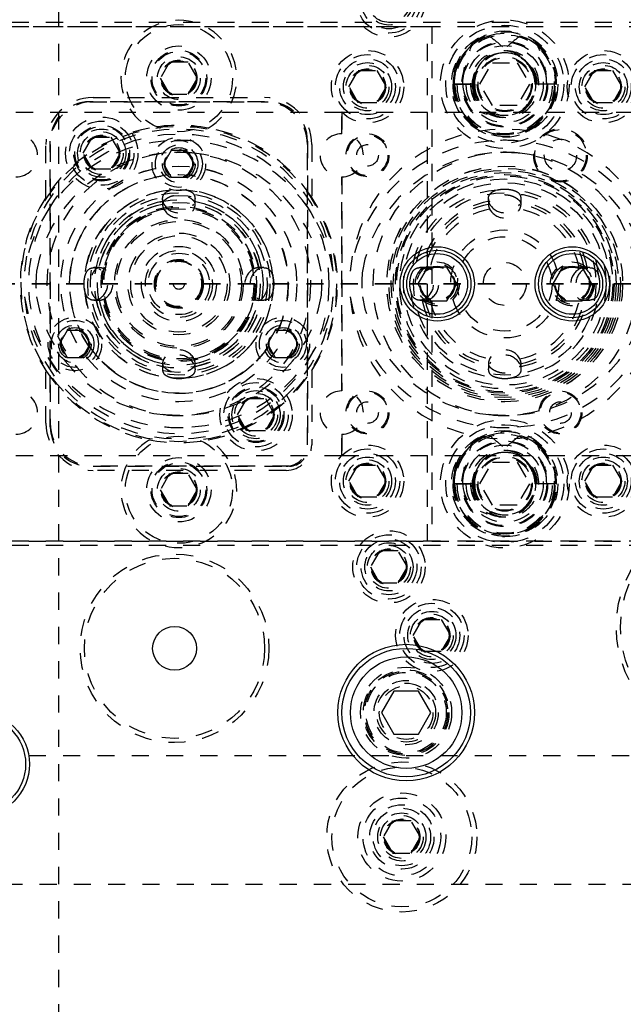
# Model space of a CAD drawing. Header units: inches. Extents: x 220 to 877, y 4 to 174.
# Tile 29 of 256: x 231.57 to 235.09, y 34.48 to 40.22. Entities that reach past the tile are written whole.
import ezdxf

# ---------------------------------------------------------------- set-up
doc = ezdxf.new("R2010")
doc.units = ezdxf.units.IN
doc.header["$LTSCALE"] = 0.5
doc.header["$MEASUREMENT"] = 0
doc.linetypes.add('HIDDEN', pattern=[0.225, 0.15, -0.075])
doc.linetypes.add('PHANTOM', pattern=[0.25, 0.125, -0.025, 0.025, -0.025, 0.025, -0.025])
doc.layers.add('SID-M-H', color=4, linetype='HIDDEN')
doc.layers.add('SID-M-S', color=105, linetype='Continuous')

msp = doc.modelspace()

# ---------------------------------------------------------------- linework, layer by layer
at = {"color": 7, "linetype": 'PHANTOM', "lineweight": 35}
msp.add_line((268.94306, 38.67957), (220.40166, 38.67957), dxfattribs=at)
at = {"layer": 'SID-M-H'}
for p, q in [((231.79957, 30.17957), (231.79957, 47.17957)), ((242.22457, 40.20457), (225.42457, 40.20457)), ((233.94957, 40.17957), (225.42457, 40.17957)), ((242.22457, 40.17957), (225.42457, 40.17957)), ((233.94957, 37.17957), (233.94957, 40.17957)), ((233.97457, 40.17957), (233.97457, 37.17957)), ((242.22457, 40.17957), (233.97457, 40.17957)), ((234.59867, 40.06266), (234.58178, 40.07696)), ((232.44544, 39.97332), (232.39131, 39.87957)), ((232.55369, 39.97332), (232.44544, 39.97332)), ((232.60782, 39.87957), (232.55369, 39.97332)), ((234.25523, 39.84457), (234.3274, 39.96957)), ((234.3274, 39.96957), (234.47174, 39.96957)), ((234.47174, 39.96957), (234.5439, 39.84457)), ((233.49131, 39.82957), (233.54544, 39.92332)), ((233.54544, 39.92332), (233.65369, 39.92332)), ((233.65369, 39.92332), (233.70782, 39.82957)), ((234.55273, 39.94327), (234.55844, 39.92103)), ((234.86631, 39.82957), (234.92044, 39.92332)), ((234.92044, 39.92332), (235.02869, 39.92332)), ((235.02869, 39.92332), (235.08282, 39.82957)), ((232.39131, 39.87957), (232.44544, 39.78582)), ((232.55369, 39.78582), (232.60782, 39.87957)), ((233.54544, 39.73582), (233.49131, 39.82957)), ((233.70782, 39.82957), (233.65369, 39.73582)), ((234.12103, 39.84457), (234.09731, 39.84457)), ((234.21735, 39.84457), (234.10426, 39.84457)), ((234.10426, 39.84457), (234.21735, 39.84457)), ((234.2243, 39.84457), (234.12103, 39.84457)), ((234.3274, 39.71957), (234.25523, 39.84457)), ((234.5439, 39.84457), (234.47174, 39.71957)), ((234.5764, 39.84457), (234.57484, 39.84457)), ((234.58178, 39.84457), (234.5764, 39.84457)), ((234.58939, 39.84457), (234.58178, 39.84457)), ((234.64453, 39.84457), (234.58939, 39.84457)), ((234.69488, 39.84457), (234.64453, 39.84457)), ((234.70026, 39.84457), (234.69488, 39.84457)), ((234.70026, 39.84457), (234.70182, 39.84457)), ((234.92044, 39.73582), (234.86631, 39.82957)), ((235.08282, 39.82957), (235.02869, 39.73582)), ((231.97957, 39.74207), (233.01957, 39.74207)), ((231.99957, 39.76707), (232.99957, 39.76707)), ((232.99957, 39.74207), (231.99957, 39.74207)), ((232.44544, 39.78582), (232.55369, 39.78582)), ((233.65369, 39.73582), (233.54544, 39.73582)), ((235.02869, 39.73582), (234.92044, 39.73582)), ((233.44957, 39.67957), (231.54957, 39.67957)), ((233.44957, 39.67957), (233.44957, 39.55557)), ((233.44957, 39.55557), (233.44957, 39.67957)), ((235.34957, 39.67957), (233.44957, 39.67957)), ((234.47174, 39.71957), (234.3274, 39.71957)), ((231.74957, 37.84707), (231.74957, 39.51207)), ((231.94131, 39.44207), (231.99544, 39.53582)), ((231.99544, 39.53582), (232.10369, 39.53582)), ((232.10369, 39.53582), (232.15782, 39.44207)), ((233.24957, 39.51207), (233.24957, 37.72207)), ((231.72457, 39.18454), (231.72457, 39.49207)), ((231.74957, 39.49207), (231.74957, 37.86707)), ((232.45446, 39.45769), (232.40936, 39.37957)), ((232.54467, 39.45769), (232.45446, 39.45769)), ((232.58978, 39.37957), (232.54467, 39.45769)), ((233.24957, 37.74207), (233.24957, 39.49207)), ((233.27457, 39.49207), (233.27457, 39.18454)), ((231.99544, 39.34832), (231.94131, 39.44207)), ((232.15782, 39.44207), (232.10369, 39.34832)), ((232.10369, 39.34832), (231.99544, 39.34832)), ((232.40936, 39.37957), (232.45446, 39.30144)), ((232.54467, 39.30144), (232.58978, 39.37957)), ((232.45446, 39.30144), (232.54467, 39.30144)), ((233.44957, 39.30357), (233.44957, 38.05557)), ((233.44957, 38.05557), (233.44957, 39.30357)), ((232.40457, 39.17505), (232.40457, 39.14357)), ((232.59457, 39.14336), (232.59457, 39.17518)), ((234.30457, 39.17505), (234.30457, 39.14357)), ((234.49457, 39.14336), (234.49457, 39.17518)), ((232.03578, 38.77457), (232.00396, 38.77457)), ((232.99505, 38.77457), (232.96319, 38.77457)), ((233.93578, 38.77457), (233.90396, 38.77457)), ((234.89505, 38.77457), (234.86319, 38.77457)), ((232.00408, 38.58457), (232.03593, 38.58457)), ((232.96336, 38.58457), (232.99518, 38.58457)), ((233.90408, 38.58457), (233.93593, 38.58457)), ((234.86336, 38.58457), (234.89518, 38.58457)), ((231.84824, 38.40769), (231.80314, 38.32957)), ((231.93845, 38.40769), (231.84824, 38.40769)), ((231.98356, 38.32957), (231.93845, 38.40769)), ((233.06068, 38.40769), (233.01557, 38.32957)), ((233.15089, 38.40769), (233.06068, 38.40769)), ((233.196, 38.32957), (233.15089, 38.40769)), ((231.80314, 38.32957), (231.84824, 38.25144)), ((231.93845, 38.25144), (231.98356, 38.32957)), ((233.01557, 38.32957), (233.06068, 38.25144)), ((233.15089, 38.25144), (233.196, 38.32957)), ((231.84824, 38.25144), (231.93845, 38.25144)), ((233.06068, 38.25144), (233.15089, 38.25144)), ((232.40457, 38.21577), (232.40457, 38.18396)), ((232.59457, 38.18408), (232.59457, 38.21595)), ((234.30457, 38.21577), (234.30457, 38.18396)), ((234.49457, 38.18408), (234.49457, 38.21595)), ((231.72457, 37.86707), (231.72457, 38.17459)), ((233.27457, 38.17459), (233.27457, 37.74207)), ((232.84131, 37.91707), (232.89544, 38.01082)), ((232.89544, 38.01082), (233.00369, 38.01082)), ((233.00369, 38.01082), (233.05782, 37.91707)), ((232.89544, 37.82332), (232.84131, 37.91707)), ((233.05782, 37.91707), (233.00369, 37.82332)), ((233.00369, 37.82332), (232.89544, 37.82332)), ((233.44957, 37.80357), (233.44957, 37.67957)), ((233.44957, 37.67957), (233.44957, 37.80357)), ((234.59867, 37.73266), (234.58178, 37.74696)), ((231.54957, 37.67957), (233.44957, 37.67957)), ((233.44957, 37.67957), (235.34957, 37.67957)), ((233.14457, 37.61707), (231.97957, 37.61707)), ((231.99957, 37.61707), (233.12457, 37.61707)), ((233.49131, 37.52957), (233.54544, 37.62332)), ((233.54544, 37.62332), (233.65369, 37.62332)), ((233.65369, 37.62332), (233.70782, 37.52957)), ((234.25523, 37.51457), (234.3274, 37.63957)), ((234.3274, 37.63957), (234.47174, 37.63957)), ((234.47174, 37.63957), (234.5439, 37.51457)), ((234.55273, 37.61327), (234.55844, 37.59103)), ((234.86631, 37.52957), (234.92044, 37.62332)), ((234.92044, 37.62332), (235.02869, 37.62332)), ((235.02869, 37.62332), (235.08282, 37.52957)), ((233.12457, 37.59207), (231.99957, 37.59207)), ((232.44544, 37.57332), (232.39131, 37.47957)), ((232.55369, 37.57332), (232.44544, 37.57332)), ((232.60782, 37.47957), (232.55369, 37.57332)), ((233.54544, 37.43582), (233.49131, 37.52957)), ((233.70782, 37.52957), (233.65369, 37.43582)), ((234.12103, 37.51457), (234.09731, 37.51457)), ((234.21735, 37.51457), (234.10426, 37.51457)), ((234.10426, 37.51457), (234.21735, 37.51457)), ((234.2243, 37.51457), (234.12103, 37.51457)), ((234.3274, 37.38957), (234.25523, 37.51457)), ((234.5439, 37.51457), (234.47174, 37.38957)), ((234.5764, 37.51457), (234.57484, 37.51457)), ((234.58178, 37.51457), (234.5764, 37.51457)), ((234.58939, 37.51457), (234.58178, 37.51457)), ((234.64453, 37.51457), (234.58939, 37.51457)), ((234.69488, 37.51457), (234.64453, 37.51457)), ((234.70026, 37.51457), (234.69488, 37.51457)), ((234.70026, 37.51457), (234.70182, 37.51457)), ((234.92044, 37.43582), (234.86631, 37.52957)), ((235.08282, 37.52957), (235.02869, 37.43582)), ((232.39131, 37.47957), (232.44544, 37.38582)), ((232.55369, 37.38582), (232.60782, 37.47957)), ((233.65369, 37.43582), (233.54544, 37.43582)), ((235.02869, 37.43582), (234.92044, 37.43582)), ((232.44544, 37.38582), (232.55369, 37.38582)), ((234.47174, 37.38957), (234.3274, 37.38957)), ((225.42457, 37.17957), (233.94957, 37.17957)), ((242.22457, 37.17957), (225.42457, 37.17957)), ((242.22457, 37.15457), (225.42457, 37.15457)), ((233.97457, 37.17957), (242.22457, 37.17957)), ((233.67044, 37.12332), (233.61631, 37.02957)), ((233.77869, 37.12332), (233.67044, 37.12332)), ((233.83282, 37.02957), (233.77869, 37.12332)), ((233.61631, 37.02957), (233.67044, 36.93582)), ((233.77869, 36.93582), (233.83282, 37.02957)), ((233.67044, 36.93582), (233.77869, 36.93582)), ((233.86631, 36.62957), (233.92044, 36.72332)), ((233.92044, 36.72332), (234.02869, 36.72332)), ((234.02869, 36.72332), (234.08282, 36.62957)), ((233.92044, 36.53582), (233.86631, 36.62957)), ((234.08282, 36.62957), (234.02869, 36.53582)), ((234.02869, 36.53582), (233.92044, 36.53582)), ((225.42457, 35.92957), (242.22457, 35.92957)), ((233.74544, 35.54832), (233.69131, 35.45457)), ((233.85369, 35.54832), (233.74544, 35.54832)), ((233.90782, 35.45457), (233.85369, 35.54832)), ((233.69131, 35.45457), (233.74544, 35.36082)), ((233.85369, 35.36082), (233.90782, 35.45457)), ((233.74544, 35.36082), (233.85369, 35.36082)), ((228.48707, 35.17957), (238.03707, 35.17957))]:
    msp.add_line(p, q, dxfattribs=at)
for centre, radius in [((235.72457, 40.67957), 0.675), ((235.72457, 40.67957), 0.65), ((233.72457, 40.32957), 0.211), ((233.72457, 40.32957), 0.1875), ((233.72457, 40.32957), 0.1625), ((233.72457, 40.32957), 0.1405), ((233.72457, 40.32957), 0.125), ((232.49957, 39.87957), 0.3125), ((234.39957, 39.84457), 0.375), ((234.39957, 39.84457), 0.34375), ((234.39957, 39.84457), 0.31), ((234.39957, 39.84457), 0.28906), ((234.39957, 39.84457), 0.25), ((234.39957, 39.84457), 0.245), ((232.49957, 39.87957), 0.1875), ((232.49957, 39.87957), 0.1625), ((232.49957, 39.87957), 0.15625), ((233.59957, 39.82957), 0.211), ((234.39957, 39.84457), 0.225), ((234.97457, 39.82957), 0.211), ((232.49957, 39.87957), 0.125), ((232.49957, 39.87957), 0.10497), ((232.49957, 39.87957), 0.1047), ((232.49957, 39.87957), 0.10418), ((232.49957, 39.87957), 0.1005), ((233.59957, 39.82957), 0.1875), ((233.59957, 39.82957), 0.1625), ((233.59957, 39.82957), 0.1405), ((234.39957, 39.84457), 0.16), ((234.39957, 39.84457), 0.16), ((234.39957, 39.84457), 0.155), ((234.97457, 39.82957), 0.1875), ((234.97457, 39.82957), 0.1625), ((234.97457, 39.82957), 0.1405), ((233.59957, 39.82957), 0.125), ((233.59957, 39.82957), 0.10497), ((233.59957, 39.82957), 0.1047), ((233.59957, 39.82957), 0.10418), ((233.59957, 39.82957), 0.1005), ((234.97457, 39.82957), 0.125), ((234.97457, 39.82957), 0.10497), ((234.97457, 39.82957), 0.1047), ((234.97457, 39.82957), 0.10418), ((234.97457, 39.82957), 0.1005), ((232.04957, 39.44207), 0.211), ((232.04957, 39.44207), 0.1875), ((232.49957, 38.67957), 0.92), ((232.04957, 39.44207), 0.1625), ((232.04957, 39.44207), 0.15625), ((232.04957, 39.44207), 0.1405), ((232.04957, 39.44207), 0.125), ((234.72457, 39.42957), 0.15625), ((234.72457, 39.42957), 0.15013), ((232.49957, 38.67957), 0.875), ((232.49957, 38.67957), 0.875), ((232.04957, 39.44207), 0.10497), ((232.04957, 39.44207), 0.1047), ((232.04957, 39.44207), 0.10418), ((232.04957, 39.44207), 0.1005), ((232.49957, 39.37957), 0.156), ((232.49957, 39.37957), 0.137), ((233.59957, 39.42957), 0.125), ((233.59957, 39.42957), 0.11888), ((234.72457, 39.42957), 0.09425), ((232.49957, 38.67957), 0.76759), ((232.49957, 39.37957), 0.1105), ((232.49957, 39.37957), 0.095), ((232.49957, 39.37957), 0.08397), ((232.49957, 39.37957), 0.0837), ((232.49957, 39.37957), 0.08318), ((232.49957, 39.37957), 0.0795), ((233.59957, 39.42957), 0.063), ((234.39957, 38.67957), 0.76759), ((232.49957, 38.67957), 0.68759), ((232.49957, 38.67957), 0.6875), ((234.39957, 38.67957), 0.68759), ((234.39957, 38.67957), 0.6875), ((234.39957, 38.67957), 0.675), ((234.39957, 38.67957), 0.6625), ((232.49957, 38.67957), 0.638), ((232.49957, 38.67957), 0.63739), ((232.49957, 38.67957), 0.63739), ((234.39957, 38.67957), 0.65), ((234.39957, 38.67957), 0.63739), ((234.39957, 38.67957), 0.63739), ((234.39957, 38.67957), 0.62992), ((234.39957, 38.67957), 0.6125), ((232.49957, 38.67957), 0.55014), ((234.39957, 38.67957), 0.59055), ((232.49957, 38.67957), 0.53125), ((232.49957, 38.67957), 0.5155), ((232.49957, 38.67957), 0.49089), ((234.39957, 38.67957), 0.5315), ((232.49957, 38.67957), 0.47494), ((232.49957, 38.67957), 0.4531), ((232.49957, 38.67957), 0.44567), ((232.49957, 38.67957), 0.4375), ((232.49957, 38.67957), 0.375), ((232.49957, 38.67957), 0.375), ((232.49957, 38.67957), 0.36458), ((234.39957, 38.67957), 0.31496), ((232.49957, 38.67957), 0.29663), ((232.49957, 38.67957), 0.281), ((234.39957, 38.67957), 0.27559), ((232.49957, 38.67957), 0.21875), ((232.49957, 38.67957), 0.21875), ((232.49957, 38.67957), 0.1953), ((232.49957, 38.67957), 0.179), ((232.49957, 38.67957), 0.14253), ((232.49957, 38.67957), 0.138), ((232.49957, 38.67957), 0.1325), ((232.49957, 38.67957), 0.132), ((234.00587, 38.67957), 0.12795), ((234.00587, 38.67957), 0.11811), ((234.00587, 38.67957), 0.10289), ((234.00587, 38.67957), 0.10262), ((234.00587, 38.67957), 0.1021), ((234.00587, 38.67957), 0.09843), ((234.39957, 38.67957), 0.125), ((234.79327, 38.67957), 0.12795), ((234.79327, 38.67957), 0.11811), ((234.79327, 38.67957), 0.10289), ((234.79327, 38.67957), 0.10262), ((234.79327, 38.67957), 0.1021), ((234.79327, 38.67957), 0.09843), ((232.49957, 38.67957), 0.0315), ((231.89335, 38.32957), 0.156), ((233.10578, 38.32957), 0.156), ((231.89335, 38.32957), 0.137), ((231.89335, 38.32957), 0.1105), ((231.89335, 38.32957), 0.095), ((231.89335, 38.32957), 0.08397), ((231.89335, 38.32957), 0.0837), ((231.89335, 38.32957), 0.08318), ((233.10578, 38.32957), 0.137), ((233.10578, 38.32957), 0.1105), ((233.10578, 38.32957), 0.095), ((233.10578, 38.32957), 0.08397), ((233.10578, 38.32957), 0.0837), ((233.10578, 38.32957), 0.08318), ((231.89335, 38.32957), 0.0795), ((233.10578, 38.32957), 0.0795), ((232.94957, 37.91707), 0.211), ((232.94957, 37.91707), 0.1875), ((232.94957, 37.91707), 0.1625), ((232.94957, 37.91707), 0.15625), ((232.94957, 37.91707), 0.1405), ((232.94957, 37.91707), 0.125), ((232.94957, 37.91707), 0.10497), ((232.94957, 37.91707), 0.1047), ((232.94957, 37.91707), 0.10418), ((232.94957, 37.91707), 0.1005), ((233.59957, 37.92957), 0.125), ((233.59957, 37.92957), 0.11888), ((234.72457, 37.92957), 0.125), ((234.72457, 37.92957), 0.11888), ((233.59957, 37.92957), 0.063), ((234.72457, 37.92957), 0.063), ((234.39957, 37.51457), 0.375), ((234.39957, 37.51457), 0.34375), ((232.49957, 37.47957), 0.3125), ((234.39957, 37.51457), 0.31), ((234.39957, 37.51457), 0.28906), ((233.59957, 37.52957), 0.211), ((234.39957, 37.51457), 0.25), ((234.39957, 37.51457), 0.245), ((234.39957, 37.51457), 0.225), ((234.97457, 37.52957), 0.211), ((232.49957, 37.47957), 0.1875), ((233.59957, 37.52957), 0.1875), ((233.59957, 37.52957), 0.1625), ((233.59957, 37.52957), 0.1405), ((234.39957, 37.51457), 0.16), ((234.39957, 37.51457), 0.16), ((234.39957, 37.51457), 0.155), ((234.97457, 37.52957), 0.1875), ((234.97457, 37.52957), 0.1625), ((234.97457, 37.52957), 0.1405), ((232.49957, 37.47957), 0.1625), ((232.49957, 37.47957), 0.15625), ((233.59957, 37.52957), 0.125), ((233.59957, 37.52957), 0.10497), ((233.59957, 37.52957), 0.1047), ((233.59957, 37.52957), 0.10418), ((233.59957, 37.52957), 0.1005), ((234.97457, 37.52957), 0.125), ((234.97457, 37.52957), 0.10497), ((234.97457, 37.52957), 0.1047), ((234.97457, 37.52957), 0.10418), ((234.97457, 37.52957), 0.1005), ((232.49957, 37.47957), 0.125), ((232.49957, 37.47957), 0.10497), ((232.49957, 37.47957), 0.1047), ((232.49957, 37.47957), 0.10418), ((232.49957, 37.47957), 0.1005), ((235.72457, 36.67957), 0.675), ((235.72457, 36.67957), 0.65), ((233.72457, 37.02957), 0.211), ((233.72457, 37.02957), 0.1875), ((233.72457, 37.02957), 0.1625), ((233.72457, 37.02957), 0.1405), ((233.72457, 37.02957), 0.125), ((232.47457, 36.55457), 0.55), ((233.72457, 37.02957), 0.10497), ((233.72457, 37.02957), 0.1047), ((233.72457, 37.02957), 0.10418), ((233.72457, 37.02957), 0.1005), ((232.47457, 36.55457), 0.525), ((233.97457, 36.62957), 0.211), ((233.97457, 36.62957), 0.1875), ((233.97457, 36.62957), 0.1625), ((233.97457, 36.62957), 0.1405), ((233.97457, 36.62957), 0.125), ((233.97457, 36.62957), 0.10497), ((233.97457, 36.62957), 0.1047), ((233.97457, 36.62957), 0.10418), ((233.97457, 36.62957), 0.1005), ((233.82457, 36.17957), 0.2655), ((233.82457, 36.17957), 0.25), ((233.82457, 36.17957), 0.24219), ((233.82457, 36.17957), 0.23438), ((233.82457, 36.17957), 0.1875), ((233.82457, 36.17957), 0.17188), ((233.82457, 36.17957), 0.15625), ((233.79957, 35.45457), 0.4375), ((233.79957, 35.45457), 0.4075), ((233.79957, 35.45457), 0.25687), ((233.79957, 35.45457), 0.22687), ((233.79957, 35.45457), 0.1875), ((233.79957, 35.45457), 0.16781), ((233.79957, 35.45457), 0.1405), ((233.79957, 35.45457), 0.125), ((233.79957, 35.45457), 0.10497), ((233.79957, 35.45457), 0.1047), ((233.79957, 35.45457), 0.10418), ((233.79957, 35.45457), 0.1005)]:
    msp.add_circle(centre, radius, dxfattribs=at)
for centre, radius, start, end in [((232.49957, 39.87957), 0.3375, 300.449562, 239.550438), ((234.39521, 39.85112), 0.29796, 32.967817, 181.2606), ((234.40304, 39.84954), 0.29882, 359.046609, 180.953391), ((234.39957, 39.84457), 0.29531, 51.900706, 0), ((234.39682, 39.84656), 0.29257, 107.486382, 180.391472), ((234.40639, 39.85267), 0.28553, 46.151027, 72.926722), ((234.39118, 39.84779), 0.19063, 359.029966, 180.970034), ((234.40795, 39.84779), 0.19063, 359.029966, 180.970034), ((234.39747, 39.84694), 0.18013, 82.171105, 180.755124), ((234.39957, 39.84457), 0.18221, 32.80047, 360), ((234.4045, 39.84824), 0.17926, 98.7849, 156.042842), ((234.40166, 39.84694), 0.18013, 359.244876, 97.828895), ((234.39463, 39.84824), 0.17926, 23.957158, 81.2151), ((234.39957, 39.84457), 0.18221, 360, 31.568385), ((234.3961, 39.83959), 0.29882, 179.046609, 0.953391), ((234.40304, 39.83959), 0.29882, 179.046609, 0.953391), ((234.39118, 39.83979), 0.28696, 179.046609, 0.953391), ((234.40795, 39.83979), 0.28696, 179.046609, 0.953391), ((234.39118, 39.84134), 0.19063, 179.029966, 0.970034), ((234.40651, 39.84377), 0.20593, 179.77925, 237.841599), ((234.40795, 39.84134), 0.19063, 179.029966, 0.970034), ((234.3961, 39.84154), 0.17877, 179.029966, 0.970034), ((234.40304, 39.84154), 0.17877, 179.029966, 0.970034), ((231.99957, 39.49207), 0.275, 90, 180), ((231.99957, 39.49207), 0.25, 90, 180), ((231.97957, 39.51207), 0.23, 90, 180), ((232.99957, 39.49207), 0.275, 0, 90), ((232.99957, 39.49207), 0.25, 0, 90), ((233.01957, 39.51207), 0.23, 0, 90), ((232.49957, 38.67957), 0.90344, 4.761936, 175.238064), ((232.49957, 38.67957), 0.925, 100.655658, 146.9125), ((232.49957, 38.67957), 0.925, 79.344342, 100.655658), ((232.49957, 38.67957), 0.925, 79.344342, 100.655658), ((232.49957, 38.67957), 0.925, 33.0875, 79.344342), ((234.39957, 38.67957), 0.90344, 4.761936, 175.238064), ((231.54957, 39.42957), 0.126, 270, 90), ((232.49149, 38.61281), 0.90344, 94.248406, 170.972507), ((232.49957, 38.67957), 0.83757, 84.862564, 95.137436), ((232.50764, 38.61281), 0.90344, 9.027493, 85.751594), ((233.44957, 39.42957), 0.126, 90, 270), ((233.44957, 39.42957), 0.126, 270, 90), ((234.39149, 38.61281), 0.90344, 94.248406, 170.972507), ((234.39957, 38.67957), 0.83757, 84.862564, 95.137436), ((234.40764, 38.61281), 0.90344, 9.027493, 85.751594), ((232.49957, 38.67957), 0.76759, 84.39275, 95.60725), ((234.39957, 38.67957), 0.76759, 84.39275, 95.60725), ((232.49078, 38.61267), 0.83344, 94.556732, 170.197599), ((232.50835, 38.61267), 0.83344, 9.802401, 85.443268), ((234.39078, 38.61267), 0.83344, 94.556732, 170.197599), ((234.40835, 38.61267), 0.83344, 9.802401, 85.443268), ((232.49957, 38.67957), 0.63739, 94.202889, 205.797111), ((232.49957, 38.67957), 0.63739, 334.202889, 85.797111), ((232.49957, 38.67957), 0.54949, 94.632917, 175.367083), ((232.49957, 38.67957), 0.54949, 4.632917, 85.367083), ((234.39957, 38.67957), 0.54949, 94.632917, 175.367083), ((234.39957, 38.67957), 0.54949, 4.632917, 85.367083), ((232.49957, 38.67957), 0.925, 146.9125, 213.0875), ((232.49957, 38.67957), 0.49089, 100.398405, 169.601595), ((232.49957, 38.67957), 0.49089, 10.398405, 79.601595), ((232.49957, 38.67957), 0.925, 326.9125, 33.0875), ((234.39957, 38.67957), 0.49089, 100.398405, 169.601595), ((234.39957, 38.67957), 0.49089, 10.398405, 79.601595), ((232.49957, 38.67957), 0.47412, 100.650143, 169.349857), ((232.49957, 38.67957), 0.44567, 101.404909, 168.595091), ((232.49957, 39.16443), 0.10035, 208.570389, 331.429611), ((232.49957, 39.19478), 0.10052, 209.34791, 330.65209), ((232.49957, 38.67957), 0.47412, 10.650143, 79.349857), ((232.49957, 38.67957), 0.44567, 11.404909, 78.595091), ((234.39957, 38.67957), 0.47412, 100.650143, 169.349857), ((234.39957, 38.67957), 0.44567, 101.404909, 168.595091), ((234.39957, 39.16443), 0.10035, 208.570389, 331.429611), ((234.39957, 39.19478), 0.10052, 209.34791, 330.65209), ((234.39957, 38.67957), 0.47412, 10.650143, 79.349857), ((234.39957, 38.67957), 0.44567, 11.404909, 78.595091), ((231.98435, 38.67957), 0.10052, 299.34791, 60.65209), ((232.01471, 38.67957), 0.10035, 298.570389, 61.429611), ((232.98443, 38.67957), 0.10035, 118.570389, 241.429611), ((233.01479, 38.67957), 0.10052, 119.34791, 240.65209), ((233.88435, 38.67957), 0.10052, 299.34791, 60.65209), ((233.91471, 38.67957), 0.10035, 298.570389, 61.429611), ((234.88443, 38.67957), 0.10035, 118.570389, 241.429611), ((234.91479, 38.67957), 0.10052, 119.34791, 240.65209), ((232.49957, 38.67957), 0.83344, 174.83707, 185.16293), ((232.49957, 38.67957), 0.83344, 354.83707, 5.16293), ((234.39957, 38.67957), 0.83344, 174.83707, 185.16293), ((232.49149, 38.74632), 0.90344, 189.027493, 265.751594), ((232.49957, 38.67957), 0.90344, 184.761936, 355.238064), ((232.49078, 38.74646), 0.83344, 189.802401, 265.443268), ((232.49957, 38.67957), 0.54949, 184.632917, 265.367083), ((232.49957, 38.67957), 0.49089, 190.398405, 259.601595), ((232.49957, 38.67957), 0.47412, 190.650143, 259.349857), ((232.49957, 38.67957), 0.44567, 191.404909, 258.595091), ((232.49957, 38.67957), 0.54949, 274.632917, 355.367083), ((232.50835, 38.74646), 0.83344, 274.556732, 350.197599), ((232.50764, 38.74632), 0.90344, 274.248406, 350.972507), ((232.49957, 38.67957), 0.47412, 280.650143, 349.349857), ((232.49957, 38.67957), 0.44567, 281.404909, 348.595091), ((232.49957, 38.67957), 0.49089, 280.398405, 349.601595), ((234.39149, 38.74632), 0.90344, 189.027493, 265.751594), ((234.39957, 38.67957), 0.90344, 184.761936, 355.238064), ((234.39078, 38.74646), 0.83344, 189.802401, 265.443268), ((234.39957, 38.67957), 0.54949, 184.632917, 265.367083), ((234.39957, 38.67957), 0.49089, 190.398405, 259.601595), ((234.39957, 38.67957), 0.47412, 190.650143, 259.349857), ((234.39957, 38.67957), 0.44567, 191.404909, 258.595091), ((234.39957, 38.67957), 0.54949, 274.632917, 355.367083), ((234.40764, 38.74632), 0.90344, 274.248406, 350.972507), ((234.40835, 38.74646), 0.83344, 274.556732, 350.197599), ((234.39957, 38.67957), 0.47412, 280.650143, 349.349857), ((234.39957, 38.67957), 0.44567, 281.404909, 348.595091), ((234.39957, 38.67957), 0.49089, 280.398405, 349.601595), ((232.49957, 38.67957), 0.63739, 214.202889, 325.797111), ((232.49957, 38.19471), 0.10035, 28.570389, 151.429611), ((232.49957, 38.16435), 0.10052, 29.34791, 150.65209), ((234.39957, 38.19471), 0.10035, 28.570389, 151.429611), ((234.39957, 38.16435), 0.10052, 29.34791, 150.65209), ((232.49957, 38.67957), 0.925, 213.0875, 259.344342), ((232.49957, 38.67957), 0.925, 280.655658, 326.9125), ((231.54957, 37.92957), 0.126, 270, 90), ((233.44957, 37.92957), 0.126, 90, 270), ((233.44957, 37.92957), 0.126, 270, 90), ((232.49957, 38.67957), 0.76759, 264.39275, 275.60725), ((234.39957, 38.67957), 0.76759, 264.39275, 275.60725), ((231.99957, 37.86707), 0.275, 180, 270), ((231.99957, 37.86707), 0.25, 180, 270), ((231.97957, 37.84707), 0.23, 180, 270), ((232.49957, 38.67957), 0.83757, 264.862564, 275.137436), ((234.39957, 38.67957), 0.83757, 264.862564, 275.137436), ((234.39521, 37.52112), 0.29796, 32.967817, 181.2606), ((234.40304, 37.51954), 0.29882, 359.046609, 180.953391), ((234.39682, 37.51656), 0.29257, 107.486382, 180.391472), ((234.39957, 37.51457), 0.29531, 51.900706, 0), ((234.40639, 37.52267), 0.28553, 46.151027, 72.926722), ((232.49957, 37.47957), 0.3375, 120.449562, 59.550438), ((232.49957, 38.67957), 0.925, 259.344342, 280.655658), ((232.49957, 38.67957), 0.925, 259.344342, 280.655658), ((233.12457, 37.74207), 0.15, 270, 0), ((233.12457, 37.74207), 0.125, 270, 0), ((233.14457, 37.72207), 0.105, 270, 0), ((234.39118, 37.51779), 0.19063, 359.029966, 180.970034), ((234.40795, 37.51779), 0.19063, 359.029966, 180.970034), ((234.39747, 37.51694), 0.18013, 82.171105, 180.755124), ((234.39957, 37.51457), 0.18221, 32.80047, 0), ((234.4045, 37.51824), 0.17926, 98.7849, 156.042842), ((234.40166, 37.51694), 0.18013, 359.244876, 97.828895), ((234.39463, 37.51824), 0.17926, 23.957158, 81.2151), ((234.39957, 37.51457), 0.18221, 0, 31.568385), ((234.3961, 37.50959), 0.29882, 179.046609, 0.953391), ((234.40304, 37.50959), 0.29882, 179.046609, 0.953391), ((234.39118, 37.50979), 0.28696, 179.046609, 0.953391), ((234.40795, 37.50979), 0.28696, 179.046609, 0.953391), ((234.39118, 37.51134), 0.19063, 179.029966, 0.970034), ((234.40651, 37.51377), 0.20593, 179.77925, 237.841599), ((234.40795, 37.51134), 0.19063, 179.029966, 0.970034), ((234.3961, 37.51154), 0.17877, 179.029966, 0.970034), ((234.40304, 37.51154), 0.17877, 179.029966, 0.970034)]:
    msp.add_arc(centre, radius, start, end, dxfattribs=at)
for centre, major_axis, ratio, start_param, end_param in [((234.39688, 39.84457), (-0.298, 0), 0.9770185, 5.3589201, 6.2831853), ((234.40226, 39.84457), (0.298, 0), 0.9770185, 0, 0.9242652), ((234.39576, 39.84457), (-0.18602, 0), 0.9770185, 4.8127458, 6.2831853), ((234.40337, 39.84457), (0.18602, 0), 0.9770185, 0, 1.4704395), ((234.40226, 39.84457), (-0.17952, 0), 0.9770185, 5.8321061, 6.2831853), ((234.39688, 39.84457), (0.17952, 0), 0.9770185, 0, 0.4510792), ((234.34895, 39.84457), (-0.19435, 0), 0.9353071, 0, 1.2996527), ((234.44184, 39.84457), (0.23209, 0), 0.9661431, 3.1415927, 4.0379113), ((234.39688, 37.51457), (-0.298, 0), 0.9770185, 5.3589201, 6.2831853), ((234.40226, 37.51457), (0.298, 0), 0.9770185, 0, 0.9242652), ((234.39576, 37.51457), (-0.18602, 0), 0.9770185, 4.8127458, 6.2831853), ((234.40337, 37.51457), (0.18602, 0), 0.9770185, 0, 1.4704395), ((234.40226, 37.51457), (-0.17952, 0), 0.9770185, 5.8321061, 6.2831853), ((234.39688, 37.51457), (0.17952, 0), 0.9770185, 0, 0.4510792), ((234.34895, 37.51457), (-0.19435, 0), 0.9353071, 0, 1.2996527), ((234.44184, 37.51457), (0.23209, 0), 0.9661431, 3.1415927, 4.0379113)]:
    msp.add_ellipse(centre, major_axis=major_axis, ratio=ratio, start_param=start_param, end_param=end_param, dxfattribs=at)
for points, knots in [([(234.30891, 40.12562), (234.33225, 40.10796), (234.37257, 40.07746), (234.40736, 40.04082), (234.42201, 40.02539)], [0, 0, 0, 0, 0.5788633, 1, 1, 1, 1]), ([(234.49022, 40.12562), (234.46688, 40.10796), (234.42656, 40.07746), (234.39178, 40.04082), (234.37713, 40.02539)], [0, 0, 0, 0, 0.5788633, 1, 1, 1, 1]), ([(234.15461, 39.84457), (234.15635, 39.87675), (234.16055, 39.95428), (234.18996, 40.0264), (234.20715, 40.06859)], [0, 0, 0, 0, 0.4151488, 1, 1, 1, 1]), ([(234.59198, 40.06859), (234.61492, 40.04456), (234.66076, 39.99656), (234.69087, 39.91421), (234.69383, 39.86276), (234.69488, 39.84457)], [0, 0, 0, 0, 0.3929723, 0.7852535, 1, 1, 1, 1]), ([(234.64453, 39.84457), (234.64278, 39.87675), (234.63858, 39.95428), (234.60918, 40.0264), (234.59198, 40.06859)], [0, 0, 0, 0, 0.4151488, 1, 1, 1, 1]), ([(232.41194, 39.14552), (232.40901, 39.1533), (232.40315, 39.16886), (232.40536, 39.19029), (232.41555, 39.20828), (232.43246, 39.22077), (232.44825, 39.22528), (232.45518, 39.22726)], [0, 0, 0, 0, 0.1939687, 0.3877743, 0.5898918, 0.8198875, 1, 1, 1, 1]), ([(232.54395, 39.22726), (232.55354, 39.22423), (232.57273, 39.21818), (232.59088, 39.20059), (232.59308, 39.18334), (232.59413, 39.17511)], [0, 0, 0, 0, 0.34367104, 0.68719909, 1, 1, 1, 1]), ([(234.31194, 39.14552), (234.30901, 39.1533), (234.30315, 39.16886), (234.30536, 39.19029), (234.31555, 39.20828), (234.33246, 39.22077), (234.34825, 39.22528), (234.35518, 39.22726)], [0, 0, 0, 0, 0.1939687, 0.3877743, 0.5898918, 0.8198875, 1, 1, 1, 1]), ([(234.35518, 39.22726), (234.3628, 39.22886), (234.378, 39.23205), (234.40472, 39.23341), (234.42746, 39.23086), (234.43956, 39.22822), (234.44395, 39.22726)], [0, 0, 0, 0, 0.2749599, 0.5492112, 0.8365166, 1, 1, 1, 1]), ([(234.44395, 39.22726), (234.45354, 39.22423), (234.47273, 39.21818), (234.49088, 39.20059), (234.49308, 39.18334), (234.49413, 39.17511)], [0, 0, 0, 0, 0.34367104, 0.68719909, 1, 1, 1, 1]), ([(232.41096, 39.1624), (232.41042, 39.16182), (232.4071, 39.1583), (232.4036, 39.14826), (232.40531, 39.13141), (232.40968, 39.12072), (232.41144, 39.11644)], [0, 0, 0, 0, 0.079669, 0.4885586, 0.7949682, 1, 1, 1, 1]), ([(232.46823, 39.19368), (232.46104, 39.19172), (232.44445, 39.1872), (232.42523, 39.17503), (232.41509, 39.16637), (232.41169, 39.1631), (232.41096, 39.1624)], [0, 0, 0, 0, 0.2579707, 0.5952519, 0.9137555, 1, 1, 1, 1]), ([(232.58817, 39.1624), (232.58489, 39.16536), (232.57832, 39.17129), (232.56571, 39.18118), (232.5564, 39.18475), (232.55538, 39.18514)], [0, 0, 0, 0, 0.4704504, 0.9418938, 1, 1, 1, 1]), ([(232.58769, 39.11644), (232.59015, 39.12287), (232.59506, 39.13573), (232.59469, 39.15136), (232.59123, 39.1592), (232.58861, 39.16194), (232.58817, 39.1624)], [0, 0, 0, 0, 0.3080572, 0.6157762, 0.9358176, 1, 1, 1, 1]), ([(234.31096, 39.1624), (234.31042, 39.16182), (234.3071, 39.1583), (234.3036, 39.14826), (234.30531, 39.13141), (234.30968, 39.12072), (234.31144, 39.11644)], [0, 0, 0, 0, 0.079669, 0.4885586, 0.7949682, 1, 1, 1, 1]), ([(234.48817, 39.1624), (234.48498, 39.16543), (234.4786, 39.1715), (234.45956, 39.1843), (234.43468, 39.19438), (234.40555, 39.19929), (234.37484, 39.19707), (234.34661, 39.18792), (234.32515, 39.17515), (234.3151, 39.16637), (234.31169, 39.1631), (234.31096, 39.1624)], [0, 0, 0, 0, 0.1186075, 0.2374653, 0.352925, 0.4742361, 0.6004893, 0.7276384, 0.8514373, 0.968344, 1, 1, 1, 1]), ([(234.48769, 39.11644), (234.49015, 39.12287), (234.49506, 39.13573), (234.49469, 39.15136), (234.49123, 39.1592), (234.48861, 39.16194), (234.48817, 39.1624)], [0, 0, 0, 0, 0.3080572, 0.6157762, 0.9358176, 1, 1, 1, 1]), ([(231.95187, 38.72395), (231.95487, 38.73361), (231.96088, 38.75292), (231.97925, 38.77055), (232.00292, 38.77643), (232.0224, 38.77231), (232.0318, 38.76802), (232.03362, 38.76719)], [0, 0, 0, 0, 0.2561033, 0.5121, 0.7628564, 0.9542046, 1, 1, 1, 1]), ([(232.01673, 38.76817), (232.01376, 38.76491), (232.0078, 38.75839), (231.9973, 38.74448), (231.99326, 38.73365), (231.99234, 38.7312)], [0, 0, 0, 0, 0.43554716, 0.87201356, 1, 1, 1, 1]), ([(232.0627, 38.76769), (232.05626, 38.77015), (232.04341, 38.77506), (232.02777, 38.77469), (232.01993, 38.77123), (232.01719, 38.76861), (232.01673, 38.76817)], [0, 0, 0, 0, 0.3080572, 0.6157762, 0.9358176, 1, 1, 1, 1]), ([(232.9824, 38.76817), (232.97985, 38.77006), (232.9741, 38.77434), (232.95766, 38.77571), (232.94312, 38.77022), (232.93644, 38.76769)], [0, 0, 0, 0, 0.3000471, 0.6781943, 1, 1, 1, 1]), ([(232.9824, 38.59096), (232.98543, 38.59415), (232.9915, 38.60054), (233.0043, 38.61957), (233.01438, 38.64445), (233.01929, 38.67358), (233.01707, 38.70429), (233.00792, 38.73252), (232.99515, 38.75398), (232.98637, 38.76403), (232.9831, 38.76744), (232.9824, 38.76817)], [0, 0, 0, 0, 0.1186075, 0.2374653, 0.352925, 0.4742361, 0.6004893, 0.7276384, 0.8514373, 0.968344, 1, 1, 1, 1]), ([(232.99501, 38.77367), (232.99992, 38.77363), (233.01228, 38.77354), (233.0282, 38.76331), (233.04079, 38.74673), (233.04529, 38.7309), (233.04726, 38.72395)], [0, 0, 0, 0, 0.1785715, 0.4497543, 0.75834144, 1, 1, 1, 1]), ([(233.85187, 38.72395), (233.85487, 38.73361), (233.86088, 38.75292), (233.87925, 38.77055), (233.90292, 38.77643), (233.9224, 38.77231), (233.9318, 38.76802), (233.93362, 38.76719)], [0, 0, 0, 0, 0.2561033, 0.5121, 0.7628564, 0.9542046, 1, 1, 1, 1]), ([(233.9627, 38.76769), (233.95626, 38.77015), (233.94341, 38.77506), (233.92777, 38.77469), (233.91993, 38.77123), (233.91719, 38.76861), (233.91673, 38.76817)], [0, 0, 0, 0, 0.3080572, 0.6157762, 0.9358176, 1, 1, 1, 1]), ([(234.8824, 38.76817), (234.87985, 38.77006), (234.8741, 38.77434), (234.85766, 38.77571), (234.84312, 38.77022), (234.83644, 38.76769)], [0, 0, 0, 0, 0.3000471, 0.6781943, 1, 1, 1, 1]), ([(234.8824, 38.59096), (234.88543, 38.59415), (234.8915, 38.60054), (234.9043, 38.61957), (234.91438, 38.64445), (234.91929, 38.67358), (234.91707, 38.70429), (234.90792, 38.73252), (234.89515, 38.75398), (234.88637, 38.76403), (234.8831, 38.76744), (234.8824, 38.76817)], [0, 0, 0, 0, 0.1186075, 0.2374653, 0.352925, 0.4742361, 0.6004893, 0.7276384, 0.8514373, 0.968344, 1, 1, 1, 1]), ([(234.89501, 38.77367), (234.89992, 38.77363), (234.91228, 38.77354), (234.9282, 38.76331), (234.94079, 38.74673), (234.94529, 38.7309), (234.94726, 38.72395)], [0, 0, 0, 0, 0.1785715, 0.4497543, 0.75834144, 1, 1, 1, 1]), ([(231.95187, 38.63518), (231.95027, 38.64279), (231.94708, 38.658), (231.94572, 38.68472), (231.94827, 38.70745), (231.95091, 38.71956), (231.95187, 38.72395)], [0, 0, 0, 0, 0.2749599, 0.5492112, 0.8365166, 1, 1, 1, 1]), ([(233.04726, 38.72395), (233.04886, 38.71634), (233.05206, 38.70113), (233.05341, 38.67441), (233.05086, 38.65168), (233.04822, 38.63957), (233.04726, 38.63518)], [0, 0, 0, 0, 0.2749599, 0.5492112, 0.8365166, 1, 1, 1, 1]), ([(233.85187, 38.63518), (233.85027, 38.64279), (233.84708, 38.658), (233.84572, 38.68472), (233.84827, 38.70745), (233.85091, 38.71956), (233.85187, 38.72395)], [0, 0, 0, 0, 0.2749599, 0.5492112, 0.8365166, 1, 1, 1, 1]), ([(234.94726, 38.72395), (234.94886, 38.71634), (234.95206, 38.70113), (234.95341, 38.67441), (234.95086, 38.65168), (234.94822, 38.63957), (234.94726, 38.63518)], [0, 0, 0, 0, 0.2749599, 0.5492112, 0.8365166, 1, 1, 1, 1]), ([(232.03362, 38.59194), (232.02583, 38.58901), (232.01027, 38.58315), (231.98884, 38.58536), (231.97085, 38.59555), (231.95836, 38.61246), (231.95385, 38.62825), (231.95187, 38.63518)], [0, 0, 0, 0, 0.1939687, 0.3877743, 0.5898918, 0.81988745, 1, 1, 1, 1]), ([(231.98931, 38.63589), (231.99015, 38.63301), (231.99367, 38.62087), (232.00421, 38.60536), (232.01275, 38.59509), (232.01604, 38.59169), (232.01673, 38.59096)], [0, 0, 0, 0, 0.1239433, 0.5221451, 0.8981778, 1, 1, 1, 1]), ([(232.01673, 38.59096), (232.01994, 38.58871), (232.02636, 38.5842), (232.04376, 38.58403), (232.05702, 38.58922), (232.0627, 38.59144)], [0, 0, 0, 0, 0.3623632, 0.7268531, 1, 1, 1, 1]), ([(232.93644, 38.59144), (232.94287, 38.58898), (232.95573, 38.58407), (232.97136, 38.58444), (232.9792, 38.5879), (232.98194, 38.59052), (232.9824, 38.59096)], [0, 0, 0, 0, 0.3080572, 0.6157762, 0.9358176, 1, 1, 1, 1]), ([(233.04726, 38.63518), (233.04424, 38.62559), (233.03818, 38.60641), (233.0206, 38.58825), (233.00334, 38.58605), (232.99512, 38.58501)], [0, 0, 0, 0, 0.34367104, 0.68719909, 1, 1, 1, 1]), ([(233.93362, 38.59194), (233.92583, 38.58901), (233.91027, 38.58315), (233.88884, 38.58536), (233.87085, 38.59555), (233.85836, 38.61246), (233.85385, 38.62825), (233.85187, 38.63518)], [0, 0, 0, 0, 0.1939687, 0.3877743, 0.5898918, 0.81988745, 1, 1, 1, 1]), ([(233.91673, 38.59096), (233.91994, 38.58871), (233.92636, 38.5842), (233.94376, 38.58403), (233.95702, 38.58922), (233.9627, 38.59144)], [0, 0, 0, 0, 0.3623632, 0.7268531, 1, 1, 1, 1]), ([(234.83644, 38.59144), (234.84287, 38.58898), (234.85573, 38.58407), (234.87136, 38.58444), (234.8792, 38.5879), (234.88194, 38.59052), (234.8824, 38.59096)], [0, 0, 0, 0, 0.3080572, 0.6157762, 0.9358176, 1, 1, 1, 1]), ([(234.94726, 38.63518), (234.94424, 38.62559), (234.93818, 38.60641), (234.9206, 38.58825), (234.90334, 38.58605), (234.89512, 38.58501)], [0, 0, 0, 0, 0.34367104, 0.68719909, 1, 1, 1, 1]), ([(232.41144, 38.2427), (232.40898, 38.23626), (232.40407, 38.2234), (232.40444, 38.20777), (232.4079, 38.19993), (232.41053, 38.19719), (232.41096, 38.19673)], [0, 0, 0, 0, 0.3080572, 0.6157762, 0.9358176, 1, 1, 1, 1]), ([(232.58817, 38.19673), (232.59006, 38.19928), (232.59434, 38.20503), (232.59571, 38.22147), (232.59022, 38.23601), (232.58769, 38.2427)], [0, 0, 0, 0, 0.3000471, 0.6781943, 1, 1, 1, 1]), ([(234.31144, 38.2427), (234.30898, 38.23626), (234.30407, 38.2234), (234.30444, 38.20777), (234.3079, 38.19993), (234.31053, 38.19719), (234.31096, 38.19673)], [0, 0, 0, 0, 0.3080572, 0.6157762, 0.9358176, 1, 1, 1, 1]), ([(234.48817, 38.19673), (234.49006, 38.19928), (234.49434, 38.20503), (234.49571, 38.22147), (234.49022, 38.23601), (234.48769, 38.2427)], [0, 0, 0, 0, 0.3000471, 0.6781943, 1, 1, 1, 1]), ([(232.45518, 38.13187), (232.44559, 38.1349), (232.42641, 38.14095), (232.40826, 38.15854), (232.40606, 38.17579), (232.40501, 38.18402)], [0, 0, 0, 0, 0.343671, 0.6871991, 1, 1, 1, 1]), ([(232.41096, 38.19673), (232.41419, 38.19374), (232.42064, 38.18773), (232.43696, 38.17601), (232.45072, 38.17106), (232.45598, 38.16916)], [0, 0, 0, 0, 0.3811628, 0.7631301, 1, 1, 1, 1]), ([(232.59368, 38.18412), (232.59364, 38.17921), (232.59354, 38.16685), (232.58331, 38.15093), (232.56673, 38.13834), (232.5509, 38.13384), (232.54395, 38.13187)], [0, 0, 0, 0, 0.1785715, 0.4497543, 0.7583414, 1, 1, 1, 1]), ([(232.5526, 38.17247), (232.55993, 38.17633), (232.57447, 38.18399), (232.58402, 38.19277), (232.58744, 38.19604), (232.58817, 38.19673)], [0, 0, 0, 0, 0.4439299, 0.8815115, 1, 1, 1, 1]), ([(234.35518, 38.13187), (234.34559, 38.1349), (234.32641, 38.14095), (234.30826, 38.15854), (234.30606, 38.17579), (234.30501, 38.18402)], [0, 0, 0, 0, 0.343671, 0.6871991, 1, 1, 1, 1]), ([(234.31096, 38.19673), (234.31415, 38.1937), (234.32054, 38.18763), (234.33957, 38.17483), (234.36445, 38.16475), (234.39358, 38.15984), (234.4243, 38.16206), (234.45252, 38.17121), (234.47398, 38.18398), (234.48404, 38.19276), (234.48744, 38.19604), (234.48817, 38.19673)], [0, 0, 0, 0, 0.1186075, 0.2374653, 0.352925, 0.4742361, 0.6004893, 0.7276384, 0.8514373, 0.968344, 1, 1, 1, 1]), ([(234.49368, 38.18412), (234.49364, 38.17921), (234.49354, 38.16685), (234.48331, 38.15093), (234.46673, 38.13834), (234.4509, 38.13384), (234.44395, 38.13187)], [0, 0, 0, 0, 0.1785715, 0.4497543, 0.7583414, 1, 1, 1, 1]), ([(232.54395, 38.13187), (232.53634, 38.13027), (232.52113, 38.12708), (232.49441, 38.12572), (232.47168, 38.12827), (232.45957, 38.13091), (232.45518, 38.13187)], [0, 0, 0, 0, 0.2749599, 0.5492112, 0.8365166, 1, 1, 1, 1]), ([(234.44395, 38.13187), (234.43634, 38.13027), (234.42113, 38.12708), (234.39441, 38.12572), (234.37168, 38.12827), (234.35957, 38.13091), (234.35518, 38.13187)], [0, 0, 0, 0, 0.2749599, 0.5492112, 0.8365166, 1, 1, 1, 1]), ([(234.30891, 37.79562), (234.33225, 37.77796), (234.37257, 37.74746), (234.40736, 37.71082), (234.42201, 37.69539)], [0, 0, 0, 0, 0.5788633, 1, 1, 1, 1]), ([(234.49022, 37.79562), (234.46688, 37.77796), (234.42656, 37.74746), (234.39178, 37.71082), (234.37713, 37.69539)], [0, 0, 0, 0, 0.5788633, 1, 1, 1, 1]), ([(234.15461, 37.51457), (234.15635, 37.54675), (234.16055, 37.62428), (234.18996, 37.6964), (234.20715, 37.73859)], [0, 0, 0, 0, 0.4151488, 1, 1, 1, 1]), ([(234.59198, 37.73859), (234.61492, 37.71456), (234.66076, 37.66656), (234.69087, 37.58421), (234.69383, 37.53276), (234.69488, 37.51457)], [0, 0, 0, 0, 0.3929723, 0.7852535, 1, 1, 1, 1]), ([(234.64453, 37.51457), (234.64278, 37.54675), (234.63858, 37.62428), (234.60918, 37.6964), (234.59198, 37.73859)], [0, 0, 0, 0, 0.4151488, 1, 1, 1, 1])]:
    msp.add_open_spline(points, degree=3, knots=knots, dxfattribs=at)
at = {"layer": 'SID-M-S'}
for p, q in [((233.94904, 38.77799), (233.89221, 38.67957)), ((234.06269, 38.77799), (233.94904, 38.77799)), ((234.11952, 38.67957), (234.06269, 38.77799)), ((234.73644, 38.77799), (234.67962, 38.67957)), ((234.85009, 38.77799), (234.73644, 38.77799)), ((234.90692, 38.67957), (234.85009, 38.77799)), ((233.89221, 38.67957), (233.94904, 38.58114)), ((234.06269, 38.58114), (234.11952, 38.67957)), ((234.67962, 38.67957), (234.73644, 38.58114)), ((234.85009, 38.58114), (234.90692, 38.67957)), ((233.94904, 38.58114), (234.06269, 38.58114)), ((234.73644, 38.58114), (234.85009, 38.58114)), ((233.7524, 36.30457), (233.68023, 36.17957)), ((233.89674, 36.30457), (233.7524, 36.30457)), ((233.9689, 36.17957), (233.89674, 36.30457)), ((233.68023, 36.17957), (233.7524, 36.05457)), ((233.89674, 36.05457), (233.9689, 36.17957)), ((233.7524, 36.05457), (233.89674, 36.05457))]:
    msp.add_line(p, q, dxfattribs=at)
for centre, radius in [((234.00587, 38.67957), 0.21654), ((234.00587, 38.67957), 0.19685), ((234.79327, 38.67957), 0.21654), ((234.79327, 38.67957), 0.19685), ((234.00587, 38.67957), 0.17717), ((234.79327, 38.67957), 0.17717), ((232.47457, 36.55457), 0.12795), ((233.82457, 36.17957), 0.3985), ((233.82457, 36.17957), 0.375), ((233.82457, 36.17957), 0.325), ((231.32457, 35.87957), 0.3045), ((231.32457, 35.87957), 0.28125)]:
    msp.add_circle(centre, radius, dxfattribs=at)

doc.saveas('drawing.dxf')
